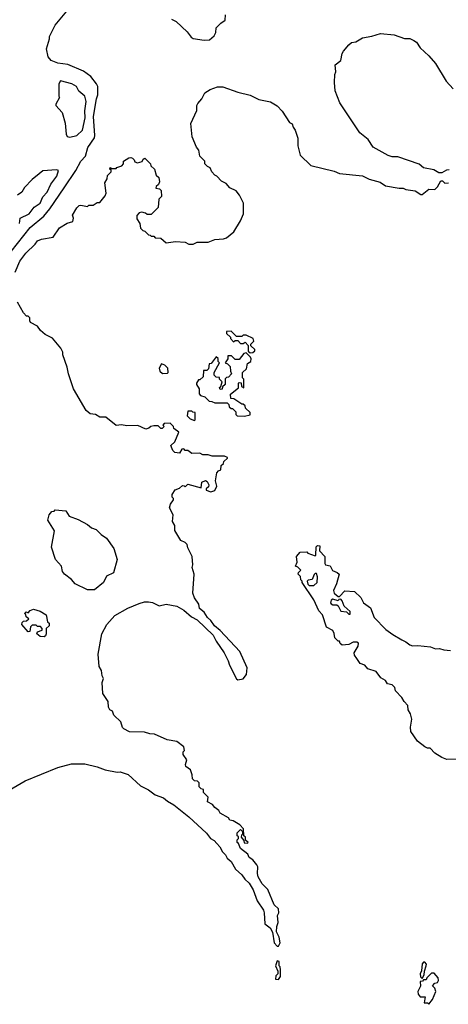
# Model space of a CAD drawing. Extents: x 1793424 to 1900092, y 321114 to 470632.
# Tile 162 of 256: x 1858524 to 1861689, y 406060 to 413329. Entities that reach past the tile are written whole.
import ezdxf

# ---------------------------------------------------------------- set-up
doc = ezdxf.new("R2010")
doc.units = 0

msp = doc.modelspace()

# ---------------------------------------------------------------- linework, layer by layer
at = {"layer": '0CON05XD'}
for points in [[(1858461.3, 411618.7), (1858601.1, 411795), (1858701.5, 411878.5), (1858747.3, 411932.7), (1858851.2, 412088.8), (1858938.8, 412215), (1858974.5, 412285.5), (1859008.7, 412321.3), (1859025.7, 412385), (1859075, 412456.2), (1859078.5, 412475), (1859069.4, 412615), (1859091.2, 412745), (1859101.5, 412775), (1859100, 412835), (1859091.4, 412855), (1859049.5, 412909.5), (1858995, 412949.4), (1858878, 412998), (1858805, 413008), (1858755, 413028.8), (1858734.2, 413055), (1858721.2, 413115), (1858743, 413187), (1858743.6, 413206.4), (1858785, 413290), (1858885, 413407.5)], [(1859645, 413332.5), (1859680, 413315), (1859759.3, 413239.3), (1859790.7, 413200.7), (1859805, 413190), (1859885, 413177.5), (1859925, 413180), (1859959.3, 413210.7), (1859972.5, 413235), (1859975, 413270), (1860010, 413305), (1860040, 413325), (1860042.5, 413365)], [(1861695, 412220), (1861675, 412217.5), (1861641.7, 412198.3), (1861618.3, 412198.3), (1861581.7, 412221.7), (1861506.1, 412236.1), (1861475, 412263.3), (1861317, 412317), (1861275, 412316.7), (1861245, 412326.7), (1861135, 412387.5), (1861097.5, 412445), (1861035, 412493.3), (1860886.7, 412715), (1860854.1, 412804.1), (1860848, 412865), (1860851.2, 412925), (1860858.8, 412945), (1860853.3, 412995), (1860895, 413027.5), (1860905, 413080), (1860915, 413097.5), (1860953.3, 413145), (1860975, 413160), (1861005, 413166.7), (1861055, 413196.2), (1861125, 413207.5), (1861187, 413227), (1861288.3, 413218.3), (1861365, 413190), (1861405, 413190), (1861435, 413176.7), (1861455, 413162.5), (1861482.3, 413122.3), (1861545, 413062.5), (1861593.3, 413005), (1861672.5, 412875), (1861725, 412820)], [(1858895, 412463.3), (1858945, 412474), (1858988.1, 412515), (1859006.7, 412605), (1859004.6, 412655.4), (1859013.5, 412725), (1859003.8, 412765), (1858960.7, 412800.7), (1858942.5, 412835), (1858907.5, 412855), (1858825, 412877.5), (1858812.5, 412855), (1858812.5, 412765), (1858817.5, 412755), (1858790, 412705), (1858790, 412695), (1858837.5, 412645), (1858858.8, 412565), (1858866.7, 412485), (1858875, 412467.5), (1858895, 412463.3)], [(1859115, 411980), (1859155, 412030), (1859161.7, 412048.3), (1859152.5, 412125), (1859170, 412155), (1859171.7, 412178.3), (1859200, 412205), (1859198.3, 412218.3), (1859190, 412225), (1859191.7, 412238.3), (1859205, 412230), (1859235, 412230), (1859241.7, 412238.3), (1859278.3, 412251.7), (1859290, 412265), (1859290, 412285), (1859330.7, 412309.3), (1859345, 412312.5), (1859357, 412307), (1859370, 412295), (1859375, 412280), (1859392.5, 412272.5), (1859428.3, 412281.7), (1859435, 412300), (1859447, 412307), (1859490, 412265), (1859491.7, 412251.7), (1859520, 412225), (1859531.7, 412181.7), (1859550, 412165), (1859557, 412133), (1859548.3, 412111.7), (1859531.7, 412098.3), (1859530, 412085), (1859555, 412080), (1859568.3, 412068.3), (1859570, 412025), (1859550, 412005), (1859547, 411943), (1859495, 411890), (1859465, 411890), (1859451.7, 411901.7), (1859425, 411907.5), (1859405, 411902.5), (1859387.5, 411885), (1859388.3, 411858.3), (1859410, 411825), (1859415, 411790), (1859433, 411773), (1859448.3, 411768.3), (1859475, 411740), (1859488.3, 411738.3), (1859495, 411730), (1859515, 411730), (1859525, 411720), (1859565, 411717.5), (1859605, 411682.5), (1859675, 411692.5), (1859745, 411687.5), (1859773, 411673), (1859805, 411672.5), (1859835, 411687.5), (1859915, 411687.5), (1859965, 411707.5), (1860029.3, 411710.7), (1860050.7, 411719.3), (1860105, 411762.5), (1860153.8, 411845), (1860176, 411895), (1860176.2, 411975), (1860146.7, 412035), (1860122.5, 412065), (1860075, 412087.5), (1860049.3, 412119.3), (1860015, 412137.5), (1859980, 412175), (1859965, 412182.5), (1859942.5, 412205), (1859930, 412235), (1859910, 412245), (1859890, 412265), (1859890, 412285), (1859853, 412323), (1859847.5, 412365), (1859829.3, 412389.3), (1859797.5, 412465), (1859786.4, 412563.6), (1859831.7, 412658.3), (1859832.5, 412695), (1859839.3, 412710.7), (1859867.5, 412745), (1859890.7, 412789.3), (1859930, 412815), (1859985, 412833.3), (1860023, 412833), (1860135, 412793.3), (1860225, 412773.3), (1860290.7, 412740.7), (1860375, 412723.3), (1860425, 412692.5), (1860462.5, 412655), (1860515, 412570), (1860535, 412560), (1860542.5, 412535), (1860557.5, 412515), (1860577.5, 412455), (1860577, 412397), (1860595, 412330), (1860673.9, 412253.9), (1860845, 412210), (1860885, 412193.8), (1861056.4, 412176.4), (1861105, 412151.2), (1861185, 412130), (1861225, 412104), (1861325, 412086.2), (1861355, 412086.2), (1861375, 412076.7), (1861445, 412066.2), (1861485, 412040), (1861495, 412040), (1861545, 412077.5), (1861590, 412075), (1861610, 412095), (1861635, 412140), (1861645, 412140), (1861663, 412123), (1861690, 412125)], [(1858521.4, 411825), (1858527.1, 411865), (1858593.8, 411895), (1858630, 411945), (1858674.2, 411975), (1858695, 412022), (1858725.8, 412055), (1858752.5, 412115), (1858797.5, 412175), (1858810, 412215), (1858795, 412220), (1858695, 412212.5), (1858667.7, 412192.3), (1858615, 412150), (1858558.3, 412091.7), (1858540, 412055), (1858506.2, 412035)], [(1858491.2, 411465), (1858525, 411546.7), (1858568.8, 411605), (1858638.1, 411671.9), (1858655, 411696.7), (1858685, 411710), (1858770, 411725), (1858817, 411793), (1858875, 411827.5), (1858915, 411840), (1858920, 411865), (1858913, 411887), (1858945, 411940), (1858963, 411957), (1858975, 411960), (1859025, 411950), (1859035, 411960), (1859065, 411960), (1859095, 411980), (1859115, 411980)], [(1858417, 407623), (1858565, 407710.8), (1858805, 407808.6), (1858905, 407836), (1859005, 407836.2), (1859095, 407813.8), (1859155, 407791.2), (1859243.9, 407773.9), (1859265, 407776.2), (1859325, 407756.2), (1859415, 407674), (1859475, 407644), (1859525, 407606.2), (1859585, 407583.8), (1859615, 407558.8), (1859662.3, 407532.3), (1859773.9, 407443.9), (1859903, 407323), (1859932.5, 407285), (1859959.2, 407269.2), (1859978.3, 407248.3), (1860002.3, 407222.3), (1860021.2, 407185), (1860043, 407163), (1860055, 407140), (1860084.2, 407114.2), (1860117.7, 407057.7), (1860165, 407016.7), (1860186.7, 406985), (1860217.5, 406955), (1860246.7, 406905), (1860276.2, 406825), (1860323.8, 406755), (1860330, 406735), (1860333.8, 406655), (1860372.5, 406625), (1860391.7, 406591.7), (1860404, 406514), (1860425, 406490), (1860435, 406490), (1860447.5, 406515), (1860440, 406555), (1860420, 406595), (1860422.5, 406635), (1860433.3, 406665), (1860427.5, 406715), (1860436.2, 406735), (1860435.9, 406765.9), (1860402.5, 406795), (1860355, 406907.5), (1860315, 406950), (1860285, 407000), (1860280, 407025), (1860282.5, 407075), (1860275, 407090), (1860246.4, 407126.4), (1860217.5, 407145), (1860208.3, 407168.3), (1860155, 407210), (1860138.3, 407248.3), (1860130, 407255), (1860130, 407275), (1860140, 407285), (1860138.3, 407298.3), (1860130, 407305), (1860130, 407325), (1860155, 407350), (1860170, 407335), (1860170, 407315), (1860161.7, 407308.3), (1860160, 407295), (1860178.3, 407268.3), (1860181.7, 407251.7), (1860205, 407250), (1860210, 407255), (1860191.7, 407271.7), (1860190, 407295), (1860180, 407305), (1860177.5, 407355), (1860150, 407385), (1860100, 407415), (1860075, 407420), (1860065, 407437.5), (1860005, 407470), (1859995, 407490), (1859963.6, 407513.6), (1859946.4, 407536.4), (1859910, 407555), (1859915, 407590), (1859880, 407625), (1859880, 407645), (1859865, 407650), (1859850, 407665), (1859850, 407695), (1859837, 407707), (1859815, 407710), (1859800, 407725), (1859797.5, 407755), (1859785, 407790), (1859750, 407815), (1859748.3, 407831.7), (1859757.5, 407865), (1859730, 407905), (1859730, 407925), (1859740, 407935), (1859735, 407960), (1859685, 408000), (1859613.6, 408013.6), (1859520, 408055), (1859485, 408056.7), (1859445, 408070), (1859335, 408072.5), (1859293, 408093), (1859283, 408103), (1859270, 408145), (1859220, 408195), (1859210, 408225), (1859190, 408235), (1859180, 408255), (1859177.5, 408295), (1859137.5, 408355), (1859132.5, 408435), (1859143.3, 408465), (1859133.8, 408485), (1859127.5, 408525), (1859111.4, 408555), (1859104.2, 408645), (1859130, 408795), (1859166, 408865), (1859225, 408931.2), (1859323.3, 408985), (1859405, 409018), (1859445, 409032), (1859475, 409032.5), (1859505, 409025.8), (1859552.5, 409002.5), (1859605, 409014), (1859685, 408998.8), (1859735, 408970), (1859791.2, 408921.2), (1859835, 408898.8), (1859951.2, 408785), (1859975, 408740), (1860034, 408655), (1860063.8, 408595), (1860072, 408565), (1860124.1, 408464.1), (1860135, 408456.7), (1860175, 408463.8), (1860198.8, 408495), (1860204, 408545), (1860148.8, 408665), (1860005, 408820), (1859963.3, 408855), (1859935, 408893.3), (1859910, 408915), (1859885.9, 408955.9), (1859852.7, 408982.7), (1859846.7, 409015), (1859815, 409060), (1859802.5, 409095), (1859812.5, 409235), (1859797.5, 409285), (1859802.5, 409305), (1859797.5, 409365), (1859765, 409430), (1859760, 409455), (1859745, 409470), (1859713.6, 409483.6), (1859668.3, 409558.3), (1859670, 409595), (1859652.5, 409625), (1859657.5, 409675), (1859630, 409725), (1859636.7, 409753.3), (1859660, 409785), (1859660, 409795), (1859650, 409805), (1859650, 409825), (1859671.7, 409858.3), (1859705, 409870), (1859725, 409890), (1859738.3, 409888.3), (1859745, 409880), (1859765, 409900), (1859865, 409872.5), (1859868.1, 409915), (1859895, 409927.8), (1859908.9, 409918.9), (1859921.4, 409895), (1859919.1, 409880.9), (1859900, 409865), (1859900, 409855), (1859935, 409843.3), (1859965, 409852.5), (1859980, 409885), (1859970, 409925), (1859980, 409985), (1859991.7, 409998.3), (1860010, 410005), (1860011.7, 410038.3), (1860028.3, 410051.7), (1860031.7, 410068.3), (1860058.3, 410091.7), (1860058.3, 410098.3), (1860035, 410107.5), (1859945, 410107.5), (1859915, 410116.7), (1859875, 410117.5), (1859855, 410130), (1859795, 410127.5), (1859765, 410150), (1859745, 410150), (1859735, 410160), (1859721.7, 410158.3), (1859705, 410130), (1859670, 410135), (1859655, 410150), (1859640, 410185), (1859668.3, 410211.7), (1859700, 410285), (1859661.7, 410311.7), (1859660, 410325), (1859635, 410350), (1859591.7, 410348.3), (1859580, 410335), (1859590, 410325), (1859575, 410310), (1859565, 410310), (1859545, 410330), (1859515, 410330), (1859493, 410327), (1859477, 410313), (1859455, 410307.5), (1859395, 410332.5), (1859315, 410330), (1859275, 410338), (1859235, 410334.2), (1859160, 410395), (1859115.9, 410395.9), (1859083.8, 410413.8), (1859045, 410418.8), (1859013.3, 410445), (1858920, 410605), (1858883.3, 410715), (1858873.8, 410765), (1858843.3, 410855), (1858842.5, 410875), (1858827.5, 410905), (1858765, 410977.5), (1858712.5, 411005), (1858677.5, 411035), (1858656.1, 411066.1), (1858603.6, 411093.6), (1858597.5, 411105), (1858598.3, 411128.3), (1858585, 411140), (1858575, 411140), (1858552.5, 411165), (1858507.5, 411245)], [(1860225, 410870), (1860245, 410872.5), (1860260, 410885), (1860260, 410895), (1860231.7, 410921.7), (1860230, 410935), (1860252.5, 410955), (1860247.5, 410975), (1860195, 411000), (1860175, 411000), (1860165, 410990), (1860125, 410990), (1860085, 411030), (1860051.7, 411028.3), (1860051.7, 411011.7), (1860080, 410985), (1860080, 410975), (1860101.7, 410951.7), (1860115, 410960), (1860135, 410960), (1860155, 410940), (1860175, 410940), (1860188.3, 410948.3), (1860210, 410925), (1860211.7, 410881.7), (1860225, 410870)], [(1860185, 410402.5), (1860226.7, 410413.3), (1860225, 410430), (1860191.7, 410461.7), (1860188.3, 410478.3), (1860175, 410490), (1860165, 410490), (1860105, 410530), (1860081.7, 410531.7), (1860080, 410565), (1860138.3, 410611.7), (1860140, 410645), (1860145, 410650), (1860158.3, 410648.3), (1860161.7, 410621.7), (1860178.3, 410611.7), (1860180, 410675), (1860170, 410685), (1860170, 410725), (1860198.3, 410751.7), (1860205, 410790), (1860230, 410805), (1860232.5, 410825), (1860227, 410837), (1860195, 410870), (1860180, 410865), (1860145, 410820), (1860115, 410820), (1860088.3, 410848.3), (1860061.7, 410848.3), (1860060, 410825), (1860040, 410795), (1860058.3, 410788.3), (1860078.3, 410768.3), (1860080, 410735), (1860087.5, 410715), (1860065, 410690), (1860051.7, 410688.3), (1860041.7, 410678.3), (1860040, 410635), (1860021.7, 410618.3), (1860018.3, 410601.7), (1860005, 410600), (1860000, 410615), (1860008.3, 410621.7), (1860020, 410655), (1860000, 410675), (1859998.3, 410688.3), (1859975, 410690), (1859960, 410705), (1859960, 410725), (1860000, 410795), (1859990, 410805), (1859988.3, 410828.3), (1859975, 410840), (1859938.3, 410791.7), (1859921.7, 410788.3), (1859918.3, 410751.7), (1859905, 410740), (1859881.7, 410738.3), (1859878.3, 410691.7), (1859855, 410670), (1859845, 410670), (1859830, 410645), (1859830, 410635), (1859850, 410605), (1859848.3, 410568.3), (1859860, 410555), (1859890, 410545), (1859922.5, 410512.5), (1859941.7, 410511.7), (1859965, 410500), (1860055, 410500), (1860068.3, 410488.3), (1860071.7, 410471.7), (1860085, 410460), (1860095, 410460), (1860120, 410435), (1860120, 410415), (1860130, 410405), (1860185, 410402.5)], [(1859578.3, 410718.3), (1859615, 410720), (1859620, 410725), (1859617, 410757), (1859595, 410780), (1859571.7, 410788.3), (1859553, 410757), (1859557.5, 410735), (1859578.3, 410718.3)], [(1859815, 410370), (1859820, 410375), (1859818.3, 410428.3), (1859801.7, 410431.7), (1859795, 410440), (1859765, 410440), (1859760, 410405), (1859781.7, 410381.7), (1859815, 410370)], [(1859075, 409120), (1859025, 409120), (1858933.6, 409163.6), (1858906.4, 409196.4), (1858853.3, 409235), (1858840, 409255), (1858832.5, 409295), (1858787.5, 409345), (1858757.5, 409435), (1858780, 409555), (1858732.5, 409635), (1858740, 409675), (1858761.7, 409698.3), (1858778.3, 409701.7), (1858785, 409710), (1858865, 409702.5), (1858890, 409665), (1858955, 409640), (1859025, 409602.5), (1859055, 409577.5), (1859087.5, 409565), (1859125, 409527.5), (1859165, 409502.5), (1859220, 409425), (1859243.3, 409345), (1859217.5, 409245), (1859165, 409220), (1859143.3, 409175), (1859075, 409120)], [(1861013.9, 408613.9), (1860996.7, 408636.7), (1860993.3, 408655), (1861023.8, 408705), (1861025, 408727.5), (1861013.6, 408733.6), (1860987, 408733), (1860955, 408717.5), (1860905, 408712.5), (1860890, 408725), (1860885, 408740), (1860875, 408740), (1860850, 408765), (1860847, 408797), (1860835, 408820), (1860790, 408845), (1860760, 408935), (1860733.9, 408963.9), (1860697, 409047), (1860610, 409175), (1860610, 409185), (1860600, 409195), (1860598.3, 409218.3), (1860580, 409235), (1860581.7, 409248.3), (1860600, 409265), (1860578.3, 409288.3), (1860560, 409295), (1860572.5, 409325), (1860567.5, 409365), (1860595, 409397.5), (1860645, 409400), (1860651.7, 409391.7), (1860705, 409370), (1860710, 409375), (1860713, 409437), (1860723, 409447), (1860740, 409445), (1860738.3, 409408.3), (1860777.5, 409365), (1860777.5, 409315), (1860782.5, 409305), (1860817.3, 409297.3), (1860833.6, 409263.6), (1860868.3, 409248.3), (1860882.5, 409235), (1860863.8, 409165), (1860840, 409115), (1860846.7, 409095), (1860875, 409070), (1860885, 409070), (1860925, 409112.5), (1860995, 409107.5), (1861043, 409063), (1861063.6, 409023.6), (1861115, 408987.5), (1861142.5, 408915), (1861228.3, 408828.3), (1861279.3, 408789.3), (1861345, 408750), (1861375, 408736.7), (1861403.9, 408713.9), (1861425, 408707.5), (1861465, 408710), (1861558.3, 408698.3), (1861595, 408683.3), (1861625, 408686.7), (1861655, 408676.7), (1861705, 408672.5)], [(1860661.2, 409151.2), (1860695, 409153.3), (1860720, 409175), (1860724, 409215), (1860715, 409240), (1860705, 409240), (1860697.7, 409232.3), (1860682.5, 409197.5), (1860655, 409192.5), (1860647.5, 409185), (1860651.2, 409161.2), (1860661.2, 409151.2)], [(1860965, 408940), (1860965, 408960), (1860920.7, 409000.7), (1860905, 409040), (1860895, 409050), (1860881.7, 409048.3), (1860875, 409040), (1860835, 409051.2), (1860825, 409043.3), (1860820, 409025), (1860825, 409016.7), (1860835, 409010), (1860865, 409010), (1860875, 409002.5), (1860895, 408963.3), (1860937, 408957), (1860955, 408940), (1860965, 408940)], [(1858705, 408772.5), (1858675, 408776.7), (1858650, 408795), (1858655, 408810), (1858688.3, 408821.7), (1858690, 408835), (1858678.3, 408848.3), (1858655, 408850), (1858645, 408860), (1858615, 408860), (1858603, 408847), (1858598.3, 408811.7), (1858585, 408810), (1858540, 408865), (1858541.7, 408878.3), (1858551.7, 408888.3), (1858575, 408890), (1858590, 408905), (1858571.7, 408921.7), (1858568.3, 408938.3), (1858560, 408945), (1858571.7, 408958.3), (1858585, 408950), (1858601.7, 408968.3), (1858625, 408977.5), (1858675, 408962.5), (1858720, 408935), (1858730, 408885), (1858740, 408875), (1858740, 408855), (1858720, 408835), (1858720, 408795), (1858715, 408780), (1858705, 408772.5)], [(1861749.3, 407870.7), (1861677, 407867), (1861641.7, 407881.7), (1861590, 407915), (1861555, 407950), (1861535, 407950), (1861515, 407960), (1861461.7, 408001.7), (1861413.3, 408075), (1861410, 408105), (1861420, 408165), (1861410, 408205), (1861392.5, 408235), (1861390, 408265), (1861362.5, 408295), (1861346.4, 408326.4), (1861300, 408375), (1861295, 408400), (1861275, 408417.5), (1861240, 408425), (1861225, 408450), (1861190.7, 408470.7), (1861155, 408517.5), (1861095, 408537.5), (1861073, 408563), (1861037, 408577), (1861013.9, 408613.9)], [(1860435, 406243.3), (1860450, 406265), (1860450, 406315), (1860447, 406337), (1860440, 406345), (1860440, 406375), (1860425, 406380), (1860412.5, 406345), (1860430, 406305), (1860430, 406285), (1860415, 406270), (1860412.5, 406245), (1860435, 406243.3)], [(1861495, 406250), (1861511.7, 406278.3), (1861512.5, 406305), (1861526.4, 406343.6), (1861527, 406357), (1861515, 406370), (1861505, 406370), (1861495, 406360), (1861491.7, 406308.3), (1861480, 406285), (1861482.5, 406262.5), (1861495, 406250)], [(1861545, 406060), (1861572.5, 406095), (1861596.4, 406153.6), (1861588.3, 406178.3), (1861573, 406197), (1861590, 406215), (1861609.3, 406220.7), (1861616.7, 406235), (1861613.3, 406255), (1861585, 406290), (1861565, 406290), (1861530, 406255), (1861525, 406240), (1861505, 406240), (1861498.3, 406231.7), (1861481.7, 406228.3), (1861482.5, 406195), (1861463.8, 406155), (1861466.1, 406136.1), (1861480, 406115), (1861517.5, 406115), (1861511.7, 406071.7), (1861535, 406070), (1861545, 406060)]]:
    msp.add_lwpolyline(points, dxfattribs=at)

doc.saveas('drawing.dxf')
